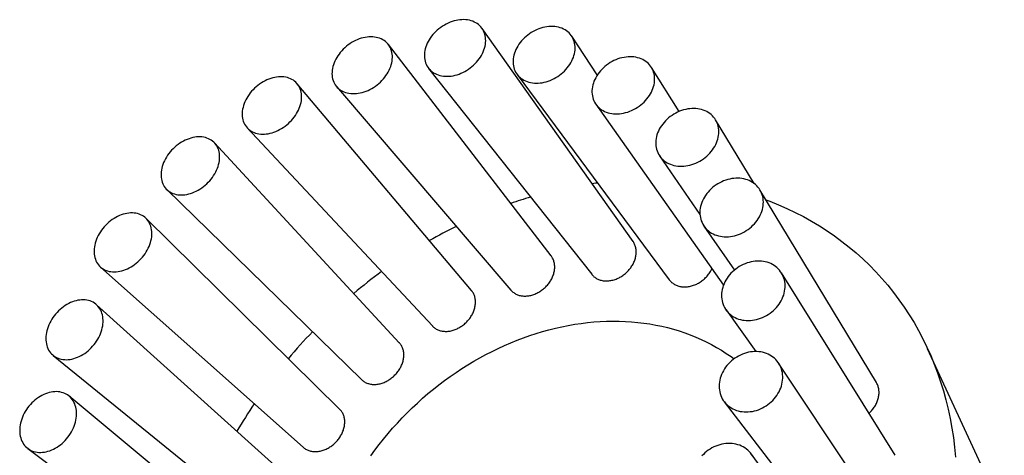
# Model space of a CAD drawing. Header units: millimetres. Extents: x 8 to 974, y 12 to 913.
# Tile 24 of 31: x 897 to 946, y 434 to 456. Entities that reach past the tile are written whole.
import ezdxf

# ---------------------------------------------------------------- set-up
doc = ezdxf.new("R2010")
doc.units = ezdxf.units.MM

msp = doc.modelspace()

# ---------------------------------------------------------------- linework, layer by layer
at = {"color": 7, "linetype": 'Continuous', "lineweight": 30}
for p, q in [((927.388, 444.668), (919.846, 455.317)), ((923.298, 443.943), (915.169, 454.506)), ((925.605, 452.99), (924.327, 454.929)), ((917.179, 453.32), (925.324, 443.02)), ((921.596, 453.02), (929.201, 442.747)), ((929.686, 451.159), (928.307, 453.369)), ((919.317, 442.215), (910.611, 452.552)), ((912.581, 452.406), (921.287, 442.233)), ((925.531, 451.526), (931.909, 442.483)), ((933.442, 447.558), (931.515, 450.745)), ((908.118, 450.341), (917.365, 440.438)), ((915.714, 439.602), (906.484, 449.588)), ((928.715, 448.937), (930.732, 446.007)), ((904.095, 447.265), (913.826, 437.758)), ((939.543, 437.612), (933.731, 447.238)), ((912.734, 436.283), (903.066, 445.818)), ((930.933, 445.429), (932.451, 443.231)), ((900.787, 443.386), (910.912, 434.374)), ((940.487, 433.97), (934.804, 443.09)), ((910.58, 432.486), (900.59, 441.499)), ((932.034, 441.238), (933.523, 439.159)), ((945.935, 430.983), (942.106, 439.302)), ((898.422, 438.968), (908.823, 430.515)), ((940.365, 430.011), (934.658, 438.585)), ((909.396, 428.471), (899.223, 436.927)), ((931.948, 436.647), (938.262, 428.414)), ((897.161, 434.31), (907.703, 426.444)), ((939.183, 426.005), (933.299, 434.032))]:
    msp.add_line(p, q, dxfattribs=at)
at = {"color": 7, "linetype": 'Continuous', "lineweight": 30, "flags": 128}
for points in [[(919.995, 454.424), (920.012, 454.516), (920.023, 454.606), (920.028, 454.696), (920.027, 454.783), (920.019, 454.87), (920.004, 454.953), (919.983, 455.035), (919.956, 455.113), (919.923, 455.188), (919.884, 455.259), (919.839, 455.327), (919.789, 455.391), (919.733, 455.45), (919.672, 455.504), (919.605, 455.554), (919.535, 455.598), (919.46, 455.637), (919.381, 455.671), (919.298, 455.699), (919.212, 455.721), (919.122, 455.738), (919.031, 455.749), (918.937, 455.754), (918.841, 455.752), (918.744, 455.745), (918.645, 455.732), (918.546, 455.714), (918.447, 455.689), (918.348, 455.659), (918.25, 455.623), (918.153, 455.582), (918.057, 455.536), (917.963, 455.484), (917.871, 455.428), (917.782, 455.367), (917.696, 455.302), (917.613, 455.233), (917.534, 455.16), (917.459, 455.084), (917.389, 455.004), (917.323, 454.922), (917.262, 454.837), (917.206, 454.751), (917.155, 454.662), (917.11, 454.572), (917.071, 454.481), (917.038, 454.39), (917.011, 454.298), (916.991, 454.207), (916.976, 454.116), (916.968, 454.026), (916.967, 453.937), (916.972, 453.85), (916.983, 453.765), (917.001, 453.683), (917.025, 453.603), (917.055, 453.526), (917.091, 453.453), (917.133, 453.383), (917.181, 453.317), (917.234, 453.256), (917.292, 453.199), (917.356, 453.147), (917.424, 453.1), (917.497, 453.059), (917.575, 453.022), (917.656, 452.991), (917.74, 452.966), (917.828, 452.946), (917.918, 452.933), (918.011, 452.925), (918.106, 452.923), (918.203, 452.927), (918.301, 452.937), (918.399, 452.953), (918.498, 452.975), (918.597, 453.002), (918.696, 453.035), (918.794, 453.074), (918.891, 453.117), (918.986, 453.166), (919.078, 453.22), (919.169, 453.279), (919.257, 453.342), (919.341, 453.409), (919.422, 453.48), (919.499, 453.554), (919.572, 453.632), (919.64, 453.713), (919.704, 453.797), (919.762, 453.883), (919.815, 453.97), (919.863, 454.06), (919.905, 454.15), (919.941, 454.241), (919.971, 454.333), (919.995, 454.424)], [(924.331, 453.689), (924.373, 453.779), (924.41, 453.87), (924.44, 453.962), (924.463, 454.053), (924.481, 454.145), (924.492, 454.236), (924.496, 454.326), (924.494, 454.414), (924.486, 454.501), (924.471, 454.586), (924.449, 454.668), (924.421, 454.748), (924.388, 454.824), (924.348, 454.897), (924.302, 454.966), (924.25, 455.03), (924.193, 455.091), (924.131, 455.147), (924.064, 455.198), (923.992, 455.244), (923.916, 455.285), (923.836, 455.321), (923.752, 455.351), (923.664, 455.375), (923.574, 455.393), (923.481, 455.406), (923.386, 455.413), (923.288, 455.413), (923.19, 455.408), (923.09, 455.397), (922.99, 455.38), (922.89, 455.357), (922.79, 455.329), (922.69, 455.295), (922.592, 455.255), (922.495, 455.21), (922.4, 455.161), (922.307, 455.106), (922.217, 455.046), (922.13, 454.982), (922.046, 454.914), (921.967, 454.843), (921.891, 454.767), (921.82, 454.689), (921.753, 454.607), (921.692, 454.523), (921.635, 454.437), (921.584, 454.349), (921.539, 454.259), (921.5, 454.168), (921.467, 454.077), (921.44, 453.985), (921.42, 453.893), (921.406, 453.802), (921.398, 453.711), (921.397, 453.622), (921.402, 453.534), (921.414, 453.449), (921.432, 453.365), (921.456, 453.284), (921.487, 453.206), (921.524, 453.132), (921.567, 453.061), (921.616, 452.994), (921.67, 452.931), (921.73, 452.873), (921.794, 452.819), (921.864, 452.771), (921.938, 452.727), (922.016, 452.689), (922.098, 452.656), (922.184, 452.629), (922.273, 452.608), (922.365, 452.592), (922.459, 452.582), (922.555, 452.579), (922.653, 452.581), (922.752, 452.589), (922.852, 452.603), (922.953, 452.623), (923.053, 452.649), (923.153, 452.68), (923.252, 452.717), (923.35, 452.759), (923.446, 452.806), (923.539, 452.859), (923.631, 452.916), (923.72, 452.978), (923.805, 453.044), (923.887, 453.114), (923.964, 453.187), (924.038, 453.264), (924.107, 453.344), (924.171, 453.427), (924.23, 453.512), (924.283, 453.6), (924.331, 453.689)], [(915.367, 453.948), (915.359, 454.034), (915.345, 454.117), (915.325, 454.198), (915.298, 454.276), (915.266, 454.35), (915.227, 454.421), (915.183, 454.487), (915.133, 454.55), (915.078, 454.608), (915.018, 454.661), (914.953, 454.709), (914.883, 454.752), (914.809, 454.789), (914.731, 454.822), (914.649, 454.848), (914.564, 454.869), (914.477, 454.884), (914.386, 454.893), (914.293, 454.896), (914.199, 454.893), (914.103, 454.884), (914.006, 454.869), (913.909, 454.848), (913.811, 454.822), (913.713, 454.79), (913.616, 454.752), (913.521, 454.709), (913.426, 454.661), (913.333, 454.608), (913.243, 454.55), (913.155, 454.488), (913.07, 454.421), (912.989, 454.35), (912.911, 454.276), (912.837, 454.199), (912.767, 454.118), (912.702, 454.034), (912.642, 453.949), (912.587, 453.861), (912.537, 453.772), (912.493, 453.681), (912.454, 453.59), (912.422, 453.498), (912.395, 453.406), (912.375, 453.314), (912.36, 453.223), (912.353, 453.133), (912.351, 453.044), (912.356, 452.958), (912.367, 452.873), (912.384, 452.791), (912.408, 452.712), (912.437, 452.636), (912.473, 452.563), (912.514, 452.495), (912.561, 452.43), (912.614, 452.37), (912.672, 452.314), (912.734, 452.264), (912.802, 452.218), (912.874, 452.178), (912.95, 452.143), (913.029, 452.114), (913.113, 452.09), (913.199, 452.072), (913.288, 452.06), (913.38, 452.054), (913.474, 452.054), (913.569, 452.06), (913.665, 452.072), (913.763, 452.09), (913.86, 452.113), (913.958, 452.143), (914.055, 452.178), (914.152, 452.218), (914.247, 452.263), (914.341, 452.314), (914.432, 452.37), (914.521, 452.43), (914.608, 452.494), (914.691, 452.563), (914.771, 452.635), (914.847, 452.711), (914.919, 452.791), (914.986, 452.873), (915.049, 452.957), (915.106, 453.044), (915.159, 453.133), (915.206, 453.223), (915.247, 453.314), (915.283, 453.405), (915.312, 453.497), (915.336, 453.589), (915.353, 453.681), (915.364, 453.771), (915.369, 453.861), (915.367, 453.948)], [(928.081, 451.791), (928.146, 451.874), (928.205, 451.959), (928.258, 452.046), (928.306, 452.135), (928.348, 452.226), (928.384, 452.317), (928.414, 452.409), (928.437, 452.502), (928.454, 452.594), (928.464, 452.686), (928.468, 452.777), (928.466, 452.867), (928.457, 452.954), (928.441, 453.04), (928.419, 453.124), (928.39, 453.205), (928.355, 453.282), (928.314, 453.357), (928.268, 453.427), (928.215, 453.494), (928.157, 453.556), (928.094, 453.614), (928.025, 453.667), (927.952, 453.715), (927.875, 453.758), (927.794, 453.795), (927.708, 453.827), (927.62, 453.853), (927.528, 453.873), (927.434, 453.888), (927.338, 453.896), (927.239, 453.899), (927.14, 453.895), (927.039, 453.886), (926.938, 453.87), (926.836, 453.849), (926.735, 453.822), (926.635, 453.789), (926.536, 453.751), (926.438, 453.708), (926.342, 453.659), (926.249, 453.605), (926.158, 453.547), (926.07, 453.484), (925.986, 453.416), (925.906, 453.345), (925.83, 453.27), (925.758, 453.192), (925.692, 453.111), (925.63, 453.027), (925.574, 452.94), (925.523, 452.852), (925.478, 452.762), (925.439, 452.671), (925.406, 452.579), (925.38, 452.487), (925.359, 452.395), (925.346, 452.303), (925.338, 452.211), (925.338, 452.121), (925.344, 452.032), (925.356, 451.945), (925.375, 451.86), (925.401, 451.778), (925.432, 451.699), (925.47, 451.623), (925.514, 451.55), (925.564, 451.482), (925.619, 451.417), (925.68, 451.357), (925.745, 451.302), (925.816, 451.251), (925.891, 451.206), (925.971, 451.166), (926.054, 451.131), (926.141, 451.102), (926.231, 451.079), (926.324, 451.062), (926.42, 451.05), (926.517, 451.045), (926.616, 451.045), (926.716, 451.052), (926.817, 451.064), (926.919, 451.082), (927.02, 451.106), (927.121, 451.136), (927.221, 451.172), (927.319, 451.213), (927.416, 451.259), (927.511, 451.31), (927.603, 451.366), (927.692, 451.427), (927.778, 451.492), (927.86, 451.562), (927.938, 451.635), (928.012, 451.711), (928.081, 451.791)], [(910.764, 452.293), (910.732, 452.367), (910.694, 452.437), (910.65, 452.503), (910.601, 452.565), (910.546, 452.622), (910.486, 452.674), (910.422, 452.721), (910.353, 452.763), (910.28, 452.8), (910.203, 452.83), (910.122, 452.856), (910.039, 452.875), (909.952, 452.888), (909.863, 452.896), (909.771, 452.897), (909.678, 452.892), (909.584, 452.882), (909.488, 452.865), (909.392, 452.843), (909.296, 452.814), (909.2, 452.78), (909.104, 452.741), (909.01, 452.696), (908.917, 452.646), (908.826, 452.591), (908.737, 452.532), (908.651, 452.468), (908.567, 452.399), (908.487, 452.327), (908.411, 452.251), (908.338, 452.172), (908.27, 452.09), (908.206, 452.005), (908.147, 451.918), (908.093, 451.829), (908.044, 451.738), (908.001, 451.647), (907.963, 451.554), (907.931, 451.462), (907.906, 451.369), (907.886, 451.276), (907.872, 451.185), (907.865, 451.094), (907.864, 451.005), (907.869, 450.918), (907.88, 450.834), (907.897, 450.752), (907.921, 450.673), (907.95, 450.597), (907.986, 450.525), (908.027, 450.457), (908.073, 450.393), (908.125, 450.333), (908.182, 450.279), (908.244, 450.229), (908.311, 450.184), (908.382, 450.145), (908.457, 450.111), (908.536, 450.083), (908.618, 450.061), (908.703, 450.045), (908.791, 450.035), (908.882, 450.03), (908.974, 450.032), (909.068, 450.039), (909.163, 450.053), (909.259, 450.073), (909.355, 450.098), (909.451, 450.129), (909.547, 450.166), (909.642, 450.208), (909.736, 450.255), (909.828, 450.308), (909.918, 450.365), (910.006, 450.427), (910.091, 450.493), (910.172, 450.564), (910.251, 450.638), (910.325, 450.715), (910.396, 450.796), (910.462, 450.88), (910.524, 450.965), (910.58, 451.054), (910.631, 451.143), (910.677, 451.234), (910.718, 451.327), (910.753, 451.419), (910.781, 451.512), (910.804, 451.605), (910.821, 451.697), (910.831, 451.788), (910.836, 451.877), (910.834, 451.965), (910.826, 452.051), (910.811, 452.135), (910.791, 452.215), (910.764, 452.293)], [(930.989, 448.861), (931.072, 448.93), (931.15, 449.003), (931.224, 449.08), (931.293, 449.16), (931.357, 449.243), (931.416, 449.328), (931.469, 449.416), (931.517, 449.506), (931.558, 449.597), (931.594, 449.689), (931.623, 449.782), (931.646, 449.876), (931.662, 449.969), (931.672, 450.062), (931.675, 450.154), (931.672, 450.245), (931.662, 450.335), (931.645, 450.422), (931.622, 450.507), (931.592, 450.59), (931.557, 450.669), (931.515, 450.745), (931.467, 450.817), (931.413, 450.886), (931.354, 450.95), (931.29, 451.009), (931.22, 451.064), (931.146, 451.114), (931.068, 451.158), (930.985, 451.197), (930.899, 451.231), (930.809, 451.259), (930.717, 451.281), (930.622, 451.297), (930.524, 451.307), (930.425, 451.311), (930.324, 451.309), (930.223, 451.301), (930.121, 451.287), (930.019, 451.267), (929.917, 451.241), (929.816, 451.209), (929.716, 451.172), (929.618, 451.129), (929.522, 451.081), (929.428, 451.028), (929.337, 450.97), (929.249, 450.907), (929.165, 450.84), (929.084, 450.769), (929.008, 450.694), (928.937, 450.616), (928.87, 450.535), (928.808, 450.45), (928.752, 450.364), (928.702, 450.275), (928.657, 450.184), (928.619, 450.093), (928.586, 450), (928.56, 449.907), (928.541, 449.813), (928.528, 449.72), (928.521, 449.627), (928.521, 449.536), (928.528, 449.445), (928.542, 449.357), (928.561, 449.271), (928.588, 449.187), (928.62, 449.106), (928.659, 449.028), (928.704, 448.954), (928.755, 448.884), (928.811, 448.817), (928.873, 448.755), (928.94, 448.698), (929.012, 448.646), (929.088, 448.599), (929.168, 448.557), (929.253, 448.521), (929.341, 448.49), (929.432, 448.465), (929.526, 448.446), (929.622, 448.433), (929.721, 448.426), (929.821, 448.425), (929.922, 448.43), (930.024, 448.441), (930.126, 448.458), (930.228, 448.481), (930.329, 448.51), (930.43, 448.544), (930.529, 448.584), (930.626, 448.63), (930.721, 448.68), (930.814, 448.736), (930.903, 448.796), (930.989, 448.861)], [(906.5, 449.571), (906.445, 449.627), (906.386, 449.679), (906.322, 449.726), (906.254, 449.767), (906.181, 449.803), (906.105, 449.833), (906.025, 449.857), (905.942, 449.875), (905.856, 449.887), (905.768, 449.893), (905.678, 449.893), (905.586, 449.887), (905.493, 449.875), (905.399, 449.857), (905.304, 449.833), (905.209, 449.803), (905.115, 449.768), (905.021, 449.727), (904.928, 449.68), (904.837, 449.628), (904.747, 449.572), (904.66, 449.51), (904.575, 449.444), (904.493, 449.374), (904.415, 449.3), (904.34, 449.223), (904.269, 449.142), (904.202, 449.058), (904.14, 448.972), (904.082, 448.883), (904.029, 448.792), (903.982, 448.701), (903.94, 448.608), (903.904, 448.514), (903.873, 448.42), (903.849, 448.326), (903.83, 448.232), (903.817, 448.14), (903.811, 448.049), (903.81, 447.959), (903.816, 447.871), (903.828, 447.786), (903.846, 447.704), (903.869, 447.624), (903.899, 447.549), (903.935, 447.476), (903.976, 447.408), (904.023, 447.345), (904.074, 447.285), (904.131, 447.231), (904.193, 447.182), (904.259, 447.138), (904.33, 447.099), (904.404, 447.067), (904.482, 447.039), (904.563, 447.018), (904.648, 447.003), (904.735, 446.994), (904.824, 446.991), (904.915, 446.994), (905.008, 447.003), (905.101, 447.018), (905.196, 447.039), (905.291, 447.066), (905.385, 447.099), (905.48, 447.137), (905.573, 447.181), (905.665, 447.23), (905.756, 447.284), (905.844, 447.343), (905.93, 447.407), (906.014, 447.475), (906.094, 447.547), (906.171, 447.623), (906.244, 447.702), (906.313, 447.785), (906.377, 447.87), (906.437, 447.957), (906.492, 448.047), (906.542, 448.138), (906.587, 448.231), (906.626, 448.324), (906.66, 448.418), (906.687, 448.512), (906.709, 448.606), (906.725, 448.699), (906.734, 448.791), (906.738, 448.881), (906.735, 448.97), (906.726, 449.056), (906.711, 449.14), (906.691, 449.221), (906.664, 449.299), (906.631, 449.373), (906.593, 449.443), (906.549, 449.509), (906.5, 449.571)], [(925.339, 447.561), (925.531, 447.588), (925.609, 447.598)], [(932.857, 445.099), (932.952, 445.149), (933.045, 445.204), (933.134, 445.265), (933.22, 445.33), (933.303, 445.399), (933.381, 445.472), (933.454, 445.549), (933.523, 445.63), (933.587, 445.713), (933.645, 445.8), (933.698, 445.888), (933.745, 445.979), (933.786, 446.071), (933.821, 446.165), (933.849, 446.259), (933.871, 446.354), (933.887, 446.448), (933.896, 446.543), (933.898, 446.636), (933.894, 446.729), (933.883, 446.82), (933.865, 446.909), (933.841, 446.996), (933.811, 447.08), (933.774, 447.161), (933.731, 447.239), (933.682, 447.313), (933.627, 447.383), (933.567, 447.449), (933.502, 447.51), (933.432, 447.566), (933.357, 447.618), (933.277, 447.664), (933.194, 447.705), (933.107, 447.74), (933.016, 447.769), (932.923, 447.792), (932.827, 447.81), (932.729, 447.821), (932.629, 447.826), (932.527, 447.825), (932.425, 447.818), (932.323, 447.805), (932.22, 447.786), (932.118, 447.761), (932.017, 447.729), (931.916, 447.693), (931.818, 447.65), (931.721, 447.603), (931.628, 447.55), (931.536, 447.492), (931.449, 447.429), (931.364, 447.362), (931.284, 447.29), (931.208, 447.215), (931.137, 447.136), (931.071, 447.054), (931.01, 446.969), (930.954, 446.882), (930.904, 446.792), (930.86, 446.701), (930.822, 446.608), (930.791, 446.514), (930.765, 446.419), (930.746, 446.325), (930.734, 446.23), (930.729, 446.136), (930.73, 446.043), (930.737, 445.951), (930.752, 445.861), (930.773, 445.773), (930.8, 445.687), (930.834, 445.605), (930.873, 445.525), (930.919, 445.449), (930.971, 445.377), (931.028, 445.309), (931.091, 445.246), (931.159, 445.187), (931.232, 445.133), (931.309, 445.084), (931.391, 445.041), (931.476, 445.003), (931.565, 444.971), (931.657, 444.944), (931.752, 444.924), (931.849, 444.91), (931.948, 444.901), (932.048, 444.899), (932.15, 444.903), (932.252, 444.913), (932.355, 444.93), (932.458, 444.952), (932.559, 444.98), (932.66, 445.014), (932.76, 445.053), (932.857, 445.099)], [(934.027, 446.748), (934.215, 446.677), (934.649, 446.502), (935.074, 446.315), (935.493, 446.116), (935.903, 445.904), (936.305, 445.68), (936.699, 445.445), (937.084, 445.197), (937.46, 444.938), (937.827, 444.668), (938.184, 444.386), (938.532, 444.093), (938.87, 443.789), (939.197, 443.475), (939.514, 443.15), (939.821, 442.815), (940.116, 442.471), (940.401, 442.116), (940.674, 441.752), (940.936, 441.378), (941.187, 440.996), (941.425, 440.605), (941.652, 440.205), (941.866, 439.798), (942.069, 439.382), (942.259, 438.959), (942.436, 438.528), (942.601, 438.09), (942.753, 437.646), (942.892, 437.195), (943.018, 436.738), (943.132, 436.275), (943.232, 435.807), (943.319, 435.334), (943.392, 434.855), (943.453, 434.373), (943.5, 433.886)], [(902.863, 445.967), (902.791, 446.003), (902.715, 446.032), (902.636, 446.056), (902.554, 446.073), (902.468, 446.085), (902.381, 446.09), (902.292, 446.089), (902.201, 446.082), (902.109, 446.069), (902.015, 446.05), (901.922, 446.024), (901.828, 445.993), (901.735, 445.956), (901.643, 445.914), (901.552, 445.866), (901.462, 445.812), (901.374, 445.754), (901.288, 445.691), (901.205, 445.624), (901.125, 445.552), (901.048, 445.476), (900.975, 445.397), (900.905, 445.314), (900.84, 445.229), (900.78, 445.141), (900.724, 445.05), (900.673, 444.958), (900.627, 444.865), (900.587, 444.77), (900.552, 444.675), (900.523, 444.58), (900.5, 444.484), (900.483, 444.39), (900.471, 444.296), (900.466, 444.204), (900.467, 444.113), (900.474, 444.024), (900.486, 443.938), (900.505, 443.855), (900.53, 443.775), (900.56, 443.699), (900.596, 443.626), (900.638, 443.557), (900.685, 443.493), (900.737, 443.434), (900.794, 443.38), (900.856, 443.331), (900.922, 443.287), (900.992, 443.249), (901.066, 443.216), (901.144, 443.19), (901.225, 443.169), (901.309, 443.154), (901.395, 443.146), (901.483, 443.144), (901.574, 443.148), (901.665, 443.158), (901.758, 443.174), (901.851, 443.196), (901.945, 443.225), (902.038, 443.259), (902.131, 443.299), (902.223, 443.344), (902.314, 443.395), (902.403, 443.45), (902.49, 443.511), (902.574, 443.576), (902.656, 443.646), (902.734, 443.72), (902.809, 443.797), (902.88, 443.878), (902.948, 443.963), (903.011, 444.049), (903.069, 444.139), (903.122, 444.23), (903.171, 444.323), (903.214, 444.417), (903.251, 444.512), (903.283, 444.607), (903.309, 444.702), (903.33, 444.797), (903.344, 444.892), (903.352, 444.985), (903.355, 445.076), (903.351, 445.166), (903.341, 445.253), (903.325, 445.338), (903.303, 445.42), (903.276, 445.498), (903.242, 445.573), (903.204, 445.643), (903.159, 445.71), (903.11, 445.771), (903.055, 445.828), (902.996, 445.88), (902.932, 445.926), (902.863, 445.967)], [(933.557, 440.76), (933.659, 440.787), (933.76, 440.821), (933.86, 440.861), (933.957, 440.906), (934.052, 440.957), (934.145, 441.012), (934.234, 441.073), (934.319, 441.139), (934.401, 441.208), (934.479, 441.283), (934.552, 441.36), (934.62, 441.442), (934.683, 441.526), (934.741, 441.614), (934.793, 441.703), (934.84, 441.795), (934.88, 441.889), (934.914, 441.983), (934.941, 442.079), (934.963, 442.175), (934.977, 442.272), (934.985, 442.367), (934.987, 442.463), (934.981, 442.557), (934.969, 442.649), (934.951, 442.74), (934.926, 442.828), (934.894, 442.914), (934.856, 442.997), (934.813, 443.076), (934.763, 443.152), (934.707, 443.224), (934.646, 443.291), (934.58, 443.354), (934.509, 443.411), (934.433, 443.464), (934.353, 443.512), (934.269, 443.554), (934.181, 443.59), (934.09, 443.62), (933.996, 443.645), (933.899, 443.663), (933.8, 443.675), (933.7, 443.681), (933.599, 443.681), (933.496, 443.674), (933.393, 443.662), (933.29, 443.643), (933.188, 443.618), (933.087, 443.587), (932.986, 443.55), (932.888, 443.508), (932.792, 443.46), (932.698, 443.407), (932.607, 443.348), (932.52, 443.285), (932.436, 443.218), (932.356, 443.146), (932.281, 443.07), (932.21, 442.99), (932.144, 442.907), (932.084, 442.821), (932.029, 442.732), (931.979, 442.642), (931.936, 442.549), (931.899, 442.455), (931.868, 442.359), (931.844, 442.263), (931.826, 442.167), (931.815, 442.071), (931.81, 441.975), (931.812, 441.881), (931.821, 441.787), (931.836, 441.696), (931.858, 441.606), (931.886, 441.519), (931.92, 441.435), (931.961, 441.354), (932.008, 441.276), (932.061, 441.202), (932.119, 441.133), (932.183, 441.068), (932.252, 441.008), (932.325, 440.952), (932.403, 440.902), (932.485, 440.857), (932.572, 440.818), (932.661, 440.785), (932.754, 440.757), (932.849, 440.736), (932.947, 440.721), (933.046, 440.712), (933.147, 440.709), (933.249, 440.712), (933.352, 440.722), (933.455, 440.738), (933.557, 440.76)], [(900.104, 441.729), (900.019, 441.74), (899.932, 441.745), (899.843, 441.743), (899.753, 441.736), (899.661, 441.722), (899.569, 441.702), (899.476, 441.675), (899.384, 441.643), (899.292, 441.605), (899.201, 441.562), (899.11, 441.512), (899.022, 441.458), (898.936, 441.398), (898.851, 441.334), (898.77, 441.265), (898.691, 441.192), (898.616, 441.114), (898.545, 441.034), (898.477, 440.949), (898.414, 440.862), (898.355, 440.773), (898.301, 440.681), (898.252, 440.587), (898.208, 440.492), (898.169, 440.396), (898.136, 440.299), (898.109, 440.202), (898.087, 440.106), (898.072, 440.01), (898.062, 439.915), (898.058, 439.821), (898.061, 439.729), (898.069, 439.639), (898.083, 439.552), (898.103, 439.468), (898.129, 439.387), (898.161, 439.309), (898.198, 439.236), (898.24, 439.167), (898.288, 439.102), (898.341, 439.042), (898.399, 438.987), (898.461, 438.938), (898.527, 438.894), (898.598, 438.855), (898.672, 438.823), (898.75, 438.796), (898.831, 438.776), (898.914, 438.762), (899, 438.754), (899.088, 438.752), (899.178, 438.757), (899.269, 438.767), (899.361, 438.784), (899.453, 438.807), (899.546, 438.837), (899.638, 438.872), (899.73, 438.913), (899.821, 438.959), (899.91, 439.011), (899.997, 439.068), (900.083, 439.13), (900.166, 439.197), (900.246, 439.268), (900.323, 439.343), (900.396, 439.422), (900.466, 439.505), (900.531, 439.59), (900.592, 439.679), (900.649, 439.77), (900.7, 439.862), (900.747, 439.957), (900.788, 440.052), (900.824, 440.149), (900.854, 440.246), (900.878, 440.343), (900.897, 440.439), (900.91, 440.535), (900.917, 440.629), (900.917, 440.722), (900.912, 440.813), (900.901, 440.902), (900.884, 440.987), (900.861, 441.07), (900.832, 441.149), (900.798, 441.225), (900.758, 441.296), (900.712, 441.363), (900.662, 441.425), (900.607, 441.483), (900.547, 441.535), (900.482, 441.582), (900.414, 441.623), (900.341, 441.658), (900.265, 441.688), (900.186, 441.711), (900.104, 441.729)], [(914.291, 433.942), (914.497, 434.227), (914.709, 434.507), (914.927, 434.784), (915.151, 435.056), (915.381, 435.323), (915.617, 435.586), (915.859, 435.843), (916.106, 436.096), (916.358, 436.344), (916.616, 436.586), (916.878, 436.822), (917.145, 437.053), (917.417, 437.277), (917.693, 437.496), (917.973, 437.709), (918.258, 437.915), (918.546, 438.114), (918.838, 438.307), (919.133, 438.494), (919.432, 438.673), (919.733, 438.845), (920.038, 439.01), (920.345, 439.168), (920.654, 439.319), (920.965, 439.462), (921.279, 439.598), (921.594, 439.726), (921.911, 439.846), (922.229, 439.958), (922.548, 440.062), (922.868, 440.159), (923.189, 440.247), (923.51, 440.328), (923.832, 440.4), (924.153, 440.464), (924.474, 440.52), (924.795, 440.567), (925.115, 440.606), (925.434, 440.637), (925.753, 440.659), (926.069, 440.673), (926.385, 440.679), (926.698, 440.676), (927.01, 440.665), (927.319, 440.646), (927.626, 440.618), (927.931, 440.582), (928.232, 440.537), (928.531, 440.484), (928.826, 440.423), (929.118, 440.354), (929.407, 440.276), (929.691, 440.19), (929.972, 440.097), (930.248, 439.995), (930.52, 439.885), (930.787, 439.768), (931.05, 439.643), (931.308, 439.51), (931.56, 439.369), (931.807, 439.221), (932.049, 439.066), (932.285, 438.903), (932.435, 438.794)], [(933.043, 436.14), (933.145, 436.143), (933.247, 436.153), (933.35, 436.168), (933.453, 436.19), (933.555, 436.218), (933.655, 436.252), (933.754, 436.292), (933.852, 436.338), (933.946, 436.389), (934.038, 436.446), (934.127, 436.507), (934.212, 436.573), (934.293, 436.644), (934.37, 436.719), (934.443, 436.798), (934.51, 436.88), (934.573, 436.966), (934.629, 437.055), (934.681, 437.146), (934.726, 437.239), (934.765, 437.334), (934.799, 437.43), (934.825, 437.527), (934.845, 437.625), (934.859, 437.723), (934.866, 437.82), (934.867, 437.917), (934.86, 438.012), (934.847, 438.106), (934.828, 438.199), (934.802, 438.288), (934.77, 438.376), (934.731, 438.46), (934.686, 438.541), (934.636, 438.618), (934.579, 438.69), (934.517, 438.759), (934.451, 438.823), (934.379, 438.882), (934.302, 438.936), (934.221, 438.984), (934.137, 439.027), (934.048, 439.064), (933.957, 439.095), (933.862, 439.12), (933.766, 439.139), (933.667, 439.152), (933.566, 439.158), (933.464, 439.158), (933.362, 439.152), (933.259, 439.139), (933.156, 439.12), (933.054, 439.095), (932.953, 439.064), (932.853, 439.027), (932.755, 438.984), (932.659, 438.936), (932.566, 438.882), (932.475, 438.823), (932.388, 438.759), (932.305, 438.691), (932.226, 438.618), (932.151, 438.541), (932.081, 438.46), (932.016, 438.376), (931.956, 438.289), (931.902, 438.199), (931.854, 438.107), (931.812, 438.013), (931.775, 437.917), (931.745, 437.82), (931.722, 437.723), (931.705, 437.625), (931.695, 437.527), (931.691, 437.43), (931.694, 437.334), (931.703, 437.239), (931.72, 437.146), (931.742, 437.055), (931.772, 436.966), (931.807, 436.881), (931.849, 436.798), (931.896, 436.719), (931.95, 436.644), (932.009, 436.573), (932.073, 436.507), (932.143, 436.446), (932.217, 436.389), (932.296, 436.338), (932.379, 436.292), (932.465, 436.253), (932.555, 436.218), (932.648, 436.19), (932.744, 436.168), (932.842, 436.153), (932.941, 436.143), (933.043, 436.14)], [(898.409, 437.143), (898.318, 437.129), (898.226, 437.109), (898.134, 437.082), (898.042, 437.049), (897.951, 437.01), (897.86, 436.966), (897.771, 436.916), (897.684, 436.86), (897.598, 436.8), (897.515, 436.734), (897.435, 436.664), (897.358, 436.59), (897.284, 436.512), (897.214, 436.429), (897.148, 436.344), (897.087, 436.256), (897.03, 436.165), (896.977, 436.071), (896.93, 435.976), (896.888, 435.88), (896.851, 435.782), (896.82, 435.684), (896.795, 435.586), (896.775, 435.487), (896.761, 435.39), (896.753, 435.293), (896.751, 435.198), (896.755, 435.105), (896.765, 435.014), (896.781, 434.925), (896.803, 434.84), (896.83, 434.758), (896.863, 434.679), (896.902, 434.605), (896.945, 434.535), (896.994, 434.469), (897.048, 434.408), (897.107, 434.353), (897.17, 434.303), (897.238, 434.258), (897.309, 434.219), (897.384, 434.186), (897.462, 434.159), (897.543, 434.139), (897.627, 434.124), (897.713, 434.116), (897.801, 434.115), (897.891, 434.12), (897.982, 434.131), (898.073, 434.148), (898.165, 434.172), (898.257, 434.201), (898.349, 434.237), (898.44, 434.279), (898.53, 434.326), (898.618, 434.379), (898.704, 434.437), (898.789, 434.5), (898.87, 434.568), (898.949, 434.64), (899.024, 434.716), (899.096, 434.797), (899.164, 434.88), (899.228, 434.967), (899.287, 435.057), (899.342, 435.149), (899.392, 435.243), (899.437, 435.339), (899.476, 435.436), (899.51, 435.534), (899.538, 435.633), (899.561, 435.731), (899.578, 435.829), (899.589, 435.926), (899.594, 436.022), (899.593, 436.116), (899.586, 436.208), (899.573, 436.298), (899.554, 436.385), (899.529, 436.469), (899.499, 436.549), (899.463, 436.626), (899.422, 436.698), (899.376, 436.766), (899.324, 436.829), (899.268, 436.888), (899.207, 436.94), (899.141, 436.988), (899.072, 437.03), (898.999, 437.065), (898.922, 437.095), (898.843, 437.119), (898.76, 437.137), (898.675, 437.148), (898.588, 437.153), (898.499, 437.151), (898.409, 437.143)], [(933.36, 433.94), (933.309, 434.018), (933.252, 434.092), (933.189, 434.161), (933.122, 434.226), (933.05, 434.286), (932.973, 434.34), (932.892, 434.389), (932.807, 434.433), (932.718, 434.47), (932.626, 434.502), (932.532, 434.527), (932.435, 434.546), (932.336, 434.559), (932.236, 434.565), (932.134, 434.565), (932.032, 434.558), (931.929, 434.546), (931.827, 434.526), (931.725, 434.501), (931.624, 434.469), (931.525, 434.431), (931.427, 434.388), (931.332, 434.339), (931.239, 434.284), (931.149, 434.224), (931.063, 434.159), (930.981, 434.09), (930.902, 434.016), (930.829, 433.937)]]:
    msp.add_lwpolyline(points, dxfattribs=at)
at = {"color": 7, "linetype": 'Continuous', "lineweight": 30}
for centre, radius, start, end in [((928.802, 424.988), 22.847, 106.6113, 109.2149), ((929.626, 423.024), 24.98, 116.2948, 119.7789), ((930.367, 421.855), 26.365, 126.1118, 129.952), ((930.503, 421.681), 26.585, 136.0023, 139.8865), ((929.684, 422.28), 25.569, 146.0773, 149.7228)]:
    msp.add_arc(centre, radius, start, end, dxfattribs=at)
for points, knots in [([(925.325, 443.021), (925.332, 443.012), (925.356, 442.979), (925.405, 442.93), (925.473, 442.873), (925.547, 442.823), (925.626, 442.781), (925.709, 442.747), (925.799, 442.72), (925.891, 442.702), (925.987, 442.692), (926.085, 442.69), (926.186, 442.696), (926.287, 442.711), (926.388, 442.734), (926.489, 442.764), (926.59, 442.803), (926.688, 442.849), (926.784, 442.902), (926.877, 442.962), (926.966, 443.028), (927.051, 443.101), (927.131, 443.178), (927.205, 443.26), (927.273, 443.347), (927.335, 443.438), (927.389, 443.531), (927.436, 443.627), (927.475, 443.725), (927.507, 443.823), (927.53, 443.922), (927.544, 444.02), (927.55, 444.118), (927.547, 444.214), (927.536, 444.307), (927.516, 444.397), (927.488, 444.483), (927.451, 444.565), (927.417, 444.627), (927.393, 444.659), (927.387, 444.667)], [0, 0, 0, 0, 0.0104549, 0.0377064, 0.064958, 0.0927079, 0.1194151, 0.1466017, 0.1737883, 0.2014717, 0.2281261, 0.2552582, 0.2823903, 0.3100169, 0.3366487, 0.3637566, 0.3908645, 0.4184649, 0.4451115, 0.4722333, 0.4993552, 0.5269686, 0.5536625, 0.5808319, 0.6080014, 0.6356626, 0.6624195, 0.6896533, 0.7168871, 0.7446142, 0.7714247, 0.798421, 0.8260034, 0.8537885, 0.8806179, 0.9076337, 0.9352382, 0.9630463, 0.9898482, 1, 1, 1, 1]), ([(921.288, 442.233), (921.291, 442.229), (921.311, 442.202), (921.358, 442.158), (921.425, 442.103), (921.499, 442.055), (921.578, 442.015), (921.663, 441.982), (921.752, 441.957), (921.845, 441.941), (921.94, 441.932), (922.039, 441.932), (922.139, 441.941), (922.24, 441.957), (922.34, 441.982), (922.441, 442.015), (922.54, 442.055), (922.638, 442.103), (922.732, 442.158), (922.825, 442.219), (922.913, 442.287), (922.996, 442.361), (923.074, 442.439), (923.147, 442.523), (923.214, 442.611), (923.274, 442.702), (923.326, 442.795), (923.372, 442.892), (923.41, 442.99), (923.44, 443.089), (923.461, 443.187), (923.475, 443.286), (923.479, 443.383), (923.475, 443.478), (923.463, 443.57), (923.442, 443.66), (923.413, 443.745), (923.375, 443.825), (923.337, 443.891), (923.309, 443.928), (923.298, 443.942)], [0, 0, 0, 0, 0.004585, 0.031875, 0.059664, 0.086425, 0.113667, 0.140909, 0.168648, 0.195346, 0.222523, 0.249699, 0.277373, 0.304018, 0.33114, 0.358263, 0.38588, 0.412503, 0.439601, 0.4667, 0.494291, 0.52093, 0.548043, 0.575156, 0.602761, 0.629447, 0.656608, 0.683769, 0.711422, 0.738171, 0.765396, 0.792622, 0.82034, 0.847143, 0.874423, 0.901704, 0.92948, 0.956301, 0.983308, 1, 1, 1, 1]), ([(929.202, 442.747), (929.21, 442.736), (929.235, 442.7), (929.285, 442.647), (929.352, 442.588), (929.425, 442.537), (929.503, 442.493), (929.586, 442.456), (929.675, 442.427), (929.768, 442.406), (929.863, 442.394), (929.961, 442.389), (930.062, 442.393), (930.164, 442.405), (930.266, 442.426), (930.367, 442.454), (930.469, 442.49), (930.568, 442.534), (930.666, 442.585), (930.759, 442.643), (930.85, 442.708), (930.937, 442.778), (931.018, 442.854), (931.093, 442.935), (931.164, 443.021), (931.227, 443.111), (931.283, 443.204), (931.317, 443.268), (931.331, 443.301), (931.332, 443.302)], [0, 0, 0, 0, 0.01885, 0.058081, 0.09731, 0.137257, 0.175734, 0.2149, 0.254067, 0.293949, 0.332379, 0.371497, 0.410615, 0.450444, 0.48888, 0.528003, 0.567125, 0.606957, 0.645451, 0.68463, 0.72381, 0.763698, 0.80228, 0.841548, 0.880817, 0.920797, 0.959464, 0.99882, 1, 1, 1, 1]), ([(917.366, 440.439), (917.372, 440.431), (917.398, 440.402), (917.45, 440.357), (917.521, 440.306), (917.598, 440.263), (917.68, 440.227), (917.767, 440.199), (917.858, 440.18), (917.952, 440.169), (918.049, 440.166), (918.148, 440.171), (918.248, 440.185), (918.348, 440.207), (918.449, 440.238), (918.548, 440.275), (918.646, 440.321), (918.741, 440.373), (918.834, 440.433), (918.923, 440.499), (919.008, 440.571), (919.087, 440.648), (919.162, 440.73), (919.231, 440.817), (919.293, 440.907), (919.348, 441), (919.397, 441.096), (919.437, 441.194), (919.47, 441.292), (919.494, 441.391), (919.511, 441.49), (919.519, 441.588), (919.519, 441.683), (919.51, 441.777), (919.492, 441.868), (919.467, 441.954), (919.433, 442.037), (919.391, 442.114), (919.352, 442.173), (919.325, 442.205), (919.316, 442.214)], [0, 0, 0, 0, 0.009428, 0.03722, 0.064019, 0.0913, 0.118581, 0.14636, 0.173108, 0.200337, 0.227565, 0.255292, 0.281977, 0.309141, 0.336304, 0.363964, 0.390599, 0.417712, 0.444824, 0.47243, 0.499048, 0.526141, 0.553234, 0.580819, 0.607456, 0.634568, 0.66168, 0.689283, 0.715971, 0.743134, 0.770297, 0.797952, 0.824703, 0.85193, 0.879158, 0.906879, 0.93368, 0.96096, 0.98824, 1, 1, 1, 1]), ([(913.826, 437.758), (913.841, 437.744), (913.877, 437.71), (913.94, 437.663), (914.015, 437.618), (914.096, 437.581), (914.182, 437.552), (914.272, 437.531), (914.365, 437.518), (914.461, 437.514), (914.559, 437.518), (914.659, 437.53), (914.759, 437.551), (914.858, 437.58), (914.958, 437.617), (915.055, 437.662), (915.151, 437.714), (915.243, 437.772), (915.333, 437.838), (915.418, 437.909), (915.498, 437.986), (915.573, 438.068), (915.643, 438.154), (915.706, 438.245), (915.762, 438.338), (915.811, 438.433), (915.853, 438.531), (915.887, 438.63), (915.913, 438.729), (915.931, 438.828), (915.94, 438.926), (915.941, 439.023), (915.934, 439.117), (915.918, 439.208), (915.894, 439.296), (915.862, 439.379), (915.822, 439.458), (915.774, 439.53), (915.738, 439.578), (915.716, 439.6), (915.714, 439.601)], [0, 0, 0, 0, 0.019207, 0.046981, 0.073793, 0.100791, 0.128377, 0.156167, 0.182947, 0.210207, 0.237466, 0.265225, 0.291944, 0.319143, 0.346342, 0.374039, 0.400697, 0.427834, 0.454971, 0.482603, 0.509224, 0.536322, 0.563419, 0.59101, 0.617629, 0.644723, 0.671817, 0.699403, 0.726056, 0.753184, 0.780312, 0.807931, 0.834643, 0.861831, 0.889019, 0.916699, 0.943471, 0.970722, 0.997973, 1, 1, 1, 1]), ([(939.173, 436.078), (939.189, 436.091), (939.233, 436.129), (939.298, 436.197), (939.37, 436.281), (939.436, 436.371), (939.494, 436.464), (939.545, 436.559), (939.588, 436.656), (939.623, 436.756), (939.65, 436.856), (939.668, 436.956), (939.677, 437.055), (939.678, 437.154), (939.67, 437.25), (939.653, 437.343), (939.628, 437.432), (939.593, 437.518), (939.565, 437.578), (939.545, 437.607), (939.543, 437.611)], [0, 0, 0, 0, 0.033742, 0.092677, 0.152023, 0.212662, 0.273748, 0.332603, 0.392515, 0.452427, 0.513435, 0.572139, 0.631899, 0.691658, 0.75251, 0.811064, 0.870669, 0.930273, 0.990965, 1, 1, 1, 1]), ([(910.913, 434.374), (910.918, 434.369), (910.944, 434.344), (910.998, 434.306), (911.073, 434.26), (911.153, 434.223), (911.238, 434.194), (911.328, 434.173), (911.421, 434.16), (911.517, 434.156), (911.614, 434.16), (911.713, 434.172), (911.813, 434.194), (911.913, 434.223), (912.011, 434.26), (912.109, 434.305), (912.204, 434.357), (912.296, 434.417), (912.385, 434.482), (912.47, 434.555), (912.55, 434.632), (912.625, 434.715), (912.693, 434.801), (912.756, 434.892), (912.812, 434.986), (912.861, 435.083), (912.902, 435.18), (912.935, 435.28), (912.961, 435.38), (912.978, 435.479), (912.988, 435.577), (912.989, 435.675), (912.981, 435.769), (912.965, 435.861), (912.941, 435.948), (912.909, 436.032), (912.869, 436.111), (912.821, 436.184), (912.776, 436.241), (912.745, 436.272), (912.734, 436.282)], [0, 0, 0, 0, 0.006763, 0.034016, 0.061764, 0.088576, 0.115575, 0.14316, 0.170949, 0.197752, 0.225035, 0.252318, 0.2801, 0.306854, 0.334089, 0.361323, 0.389056, 0.415747, 0.442916, 0.470086, 0.497752, 0.52439, 0.551506, 0.578622, 0.606232, 0.632848, 0.65994, 0.687032, 0.714617, 0.741249, 0.768356, 0.795463, 0.823061, 0.84974, 0.876896, 0.904051, 0.931697, 0.95844, 0.985659, 1, 1, 1, 1])]:
    msp.add_open_spline(points, degree=3, knots=knots, dxfattribs=at)

doc.saveas('drawing.dxf')
